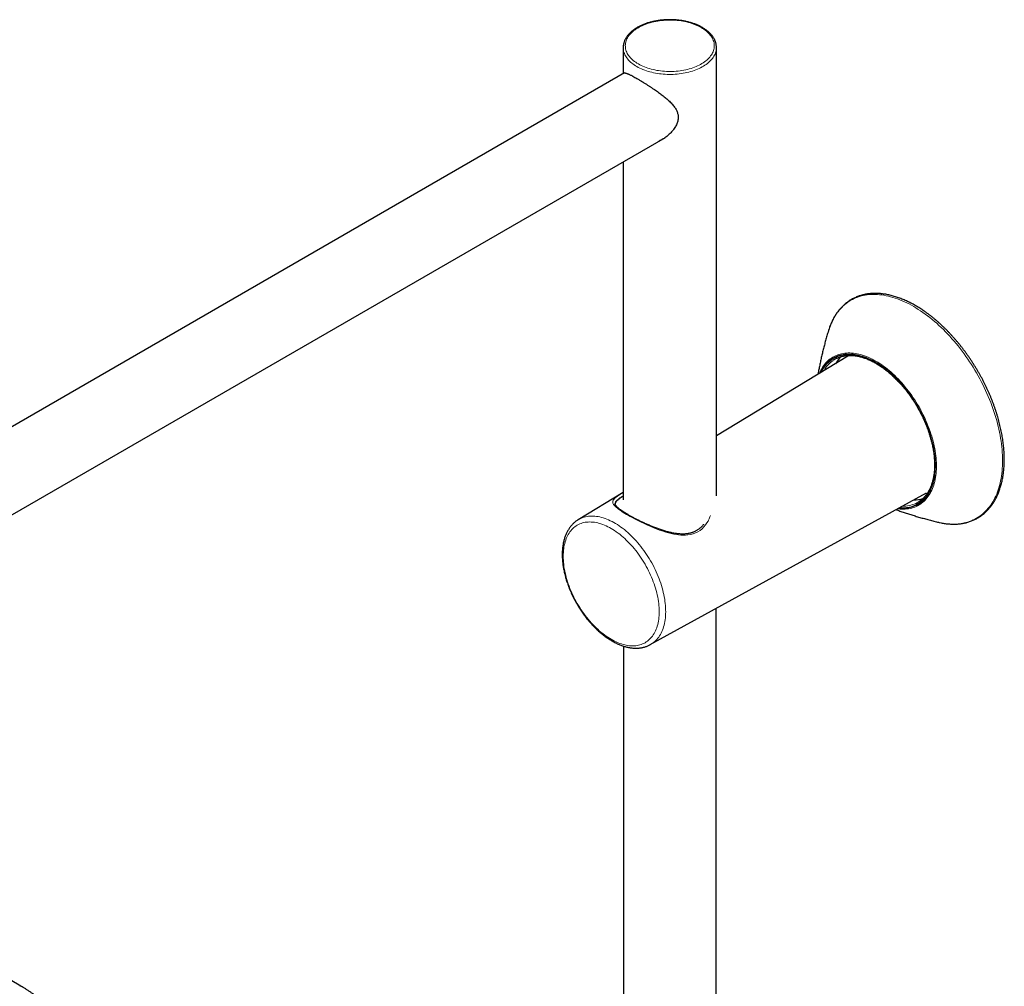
# Model space of a CAD drawing. Header units: millimetres. Extents: x 8 to 2230, y 12 to 2204.
# Tile 148 of 163: x 1959 to 2192, y 898 to 1126. Entities that reach past the tile are written whole.
import ezdxf

# ---------------------------------------------------------------- set-up
doc = ezdxf.new("R2010")
doc.units = ezdxf.units.MM

msp = doc.modelspace()

# ---------------------------------------------------------------- linework, layer by layer
at = {"color": 7, "linetype": 'Continuous', "lineweight": 30}
for p, q in [((2101.72, 1119.47), (2101.72, 1119.49)), ((2101.72, 1119.47), (2101.72, 1113.3)), ((2123.72, 1119.48), (2123.72, 1119.47)), ((2123.72, 1013.7), (2123.72, 1119.47)), ((2102.04, 1113.49), (1838.71, 961.47)), ((1842.38, 942.81), (2111.7, 1098.28)), ((2101.72, 1092.52), (2101.72, 1012.8)), ((2154.69, 1046.63), (2123.72, 1027.86)), ((2101.72, 1014.53), (2091.1, 1008.09)), ((2108.11, 978.62), (2173.29, 1014.41)), ((2123.67, 719.95), (2123.67, 987.16)), ((2101.77, 978.27), (2101.77, 719.95)), ((1959.63, 898.05), (1862.24, 954.27))]:
    msp.add_line(p, q, dxfattribs=at)
at = {"color": 252, "linetype": 'Continuous', "lineweight": 0, "flags": 128}
for points in [[(2120.15, 1124.16), (2119.81, 1124.35), (2119.46, 1124.53), (2119.1, 1124.69), (2118.73, 1124.85), (2118.34, 1125), (2117.94, 1125.14), (2117.53, 1125.27), (2117.11, 1125.38), (2116.69, 1125.49), (2116.25, 1125.59), (2115.81, 1125.67), (2115.37, 1125.74), (2114.91, 1125.81), (2114.46, 1125.86), (2114, 1125.89), (2113.54, 1125.92), (2113.07, 1125.94), (2112.61, 1125.94), (2112.14, 1125.93), (2111.68, 1125.91), (2111.22, 1125.88), (2110.76, 1125.83), (2110.31, 1125.78), (2109.86, 1125.71), (2109.41, 1125.63), (2108.98, 1125.54), (2108.55, 1125.44), (2108.12, 1125.33), (2107.71, 1125.2), (2107.31, 1125.07), (2106.91, 1124.93), (2106.53, 1124.77), (2106.16, 1124.61), (2105.81, 1124.44), (2105.47, 1124.26), (2105.14, 1124.07), (2104.82, 1123.87), (2104.53, 1123.66), (2104.24, 1123.45), (2103.98, 1123.23), (2103.73, 1123), (2103.5, 1122.77), (2103.29, 1122.53), (2103.09, 1122.29), (2102.92, 1122.04), (2102.76, 1121.79), (2102.62, 1121.53), (2102.51, 1121.27), (2102.41, 1121.01), (2102.33, 1120.75), (2102.28, 1120.48), (2102.24, 1120.21), (2102.22, 1119.94), (2102.23, 1119.68), (2102.26, 1119.41), (2102.3, 1119.14), (2102.37, 1118.88), (2102.45, 1118.61), (2102.56, 1118.35), (2102.69, 1118.09), (2102.84, 1117.84), (2103, 1117.59), (2103.19, 1117.34), (2103.39, 1117.1), (2103.61, 1116.87), (2103.85, 1116.64), (2104.11, 1116.41), (2104.38, 1116.2), (2104.67, 1115.99), (2104.98, 1115.79), (2105.3, 1115.59), (2105.63, 1115.41), (2105.98, 1115.23), (2106.35, 1115.06), (2106.72, 1114.9), (2107.11, 1114.76), (2107.51, 1114.62), (2107.92, 1114.49), (2108.33, 1114.37), (2108.76, 1114.27), (2109.19, 1114.17), (2109.63, 1114.08), (2110.08, 1114.01), (2110.53, 1113.95), (2110.99, 1113.9), (2111.45, 1113.86), (2111.91, 1113.83), (2112.38, 1113.82), (2112.84, 1113.82), (2113.3, 1113.83), (2113.77, 1113.85), (2114.23, 1113.88), (2114.69, 1113.92), (2115.14, 1113.98), (2115.59, 1114.05), (2116.03, 1114.13), (2116.47, 1114.22), (2116.9, 1114.32), (2117.32, 1114.43), (2117.74, 1114.55), (2118.14, 1114.69), (2118.53, 1114.83), (2118.91, 1114.98), (2119.28, 1115.14), (2119.64, 1115.32), (2119.98, 1115.5), (2120.31, 1115.69), (2120.62, 1115.89), (2120.92, 1116.09), (2121.2, 1116.3), (2121.47, 1116.52), (2121.72, 1116.75), (2121.95, 1116.98), (2122.16, 1117.22), (2122.36, 1117.47), (2122.53, 1117.71), (2122.69, 1117.97), (2122.82, 1118.22), (2122.94, 1118.48), (2123.04, 1118.74), (2123.12, 1119.01), (2123.17, 1119.28), (2123.21, 1119.54), (2123.22, 1119.81), (2123.22, 1120.08), (2123.19, 1120.35), (2123.15, 1120.61), (2123.08, 1120.88), (2122.99, 1121.14), (2122.89, 1121.4), (2122.76, 1121.66), (2122.61, 1121.92), (2122.45, 1122.17), (2122.26, 1122.41), (2122.06, 1122.65), (2121.84, 1122.89), (2121.6, 1123.12), (2121.34, 1123.34), (2121.07, 1123.56), (2120.78, 1123.77), (2120.47, 1123.97), (2120.15, 1124.16)], [(2123.72, 1119.47), (2123.72, 1119.26), (2123.69, 1118.99), (2123.65, 1118.72), (2123.58, 1118.45), (2123.49, 1118.18), (2123.39, 1117.91), (2123.26, 1117.65), (2123.12, 1117.39), (2122.95, 1117.13), (2122.77, 1116.88), (2122.57, 1116.64), (2122.35, 1116.39), (2122.11, 1116.16), (2121.85, 1115.93), (2121.58, 1115.7), (2121.29, 1115.49), (2120.99, 1115.28), (2120.67, 1115.08), (2120.33, 1114.88), (2119.98, 1114.7), (2119.62, 1114.52), (2119.25, 1114.36), (2118.86, 1114.2), (2118.46, 1114.05), (2118.05, 1113.91), (2117.63, 1113.79), (2117.21, 1113.67), (2116.77, 1113.56), (2116.33, 1113.47), (2115.87, 1113.39), (2115.42, 1113.31), (2114.96, 1113.25), (2114.49, 1113.2), (2114.02, 1113.16), (2113.55, 1113.14), (2113.08, 1113.12), (2112.61, 1113.12), (2112.13, 1113.13), (2111.66, 1113.15), (2111.19, 1113.18), (2110.72, 1113.23), (2110.26, 1113.28), (2109.8, 1113.35), (2109.35, 1113.43), (2108.9, 1113.52), (2108.46, 1113.62), (2108.03, 1113.73), (2107.6, 1113.85), (2107.19, 1113.98), (2106.79, 1114.12), (2106.39, 1114.28), (2106.01, 1114.44), (2105.64, 1114.61), (2105.29, 1114.79), (2104.95, 1114.98), (2104.62, 1115.18), (2104.31, 1115.38), (2104.01, 1115.59), (2103.73, 1115.81), (2103.46, 1116.04), (2103.22, 1116.27), (2102.99, 1116.51), (2102.78, 1116.76), (2102.58, 1117.01), (2102.41, 1117.26), (2102.26, 1117.52), (2102.12, 1117.78), (2102, 1118.05), (2101.91, 1118.31), (2101.83, 1118.58), (2101.78, 1118.86), (2101.74, 1119.13), (2101.72, 1119.4), (2101.72, 1119.47)], [(2170.26, 1058.37), (2169.71, 1058.68), (2169.16, 1058.97), (2168.61, 1059.25), (2168.07, 1059.5), (2167.52, 1059.74), (2166.98, 1059.97), (2166.44, 1060.17), (2165.9, 1060.36), (2165.36, 1060.53), (2164.83, 1060.68), (2164.3, 1060.81), (2163.77, 1060.93), (2163.25, 1061.02), (2162.74, 1061.1), (2162.23, 1061.16), (2161.72, 1061.2), (2161.23, 1061.22), (2160.73, 1061.23), (2160.25, 1061.21), (2159.77, 1061.18), (2159.3, 1061.13), (2158.83, 1061.06), (2158.37, 1060.97), (2157.93, 1060.86), (2157.49, 1060.74), (2157.05, 1060.59), (2156.63, 1060.43), (2156.22, 1060.25), (2155.81, 1060.05), (2155.42, 1059.84), (2155.04, 1059.61), (2154.67, 1059.35), (2154.3, 1059.09), (2153.95, 1058.8), (2153.61, 1058.5), (2153.28, 1058.18), (2152.97, 1057.85), (2152.66, 1057.5), (2152.37, 1057.13), (2152.09, 1056.74), (2151.82, 1056.35), (2151.56, 1055.93), (2151.32, 1055.5), (2151.09, 1055.06), (2150.87, 1054.6), (2150.67, 1054.13), (2150.48, 1053.65), (2150.4, 1053.42)], [(2176.99, 1007.3), (2177.26, 1007.25), (2177.78, 1007.18), (2178.29, 1007.12), (2178.79, 1007.08), (2179.29, 1007.05), (2179.79, 1007.05), (2180.27, 1007.06), (2180.75, 1007.1), (2181.22, 1007.15), (2181.69, 1007.22), (2182.14, 1007.31), (2182.59, 1007.42), (2183.03, 1007.54), (2183.46, 1007.68), (2183.89, 1007.85), (2184.3, 1008.03), (2184.7, 1008.22), (2185.1, 1008.44), (2185.48, 1008.67), (2185.85, 1008.92), (2186.22, 1009.19), (2186.57, 1009.48), (2186.91, 1009.78), (2187.24, 1010.1), (2187.55, 1010.43), (2187.86, 1010.78), (2188.15, 1011.15), (2188.43, 1011.53), (2188.7, 1011.93), (2188.96, 1012.34), (2189.2, 1012.77), (2189.43, 1013.22), (2189.65, 1013.67), (2189.85, 1014.15), (2190.04, 1014.63), (2190.22, 1015.13), (2190.38, 1015.64), (2190.53, 1016.17), (2190.66, 1016.7), (2190.78, 1017.25), (2190.89, 1017.81), (2190.98, 1018.38), (2191.06, 1018.97), (2191.13, 1019.56), (2191.18, 1020.16), (2191.21, 1020.77), (2191.24, 1021.39), (2191.24, 1022.03), (2191.24, 1022.66), (2191.21, 1023.31), (2191.18, 1023.96), (2191.13, 1024.62), (2191.06, 1025.29), (2190.98, 1025.96), (2190.89, 1026.64), (2190.78, 1027.33), (2190.66, 1028.02), (2190.53, 1028.71), (2190.38, 1029.41), (2190.22, 1030.11), (2190.04, 1030.81), (2189.85, 1031.51), (2189.65, 1032.22), (2189.43, 1032.93), (2189.2, 1033.64), (2188.96, 1034.35), (2188.7, 1035.06), (2188.43, 1035.76), (2188.15, 1036.47), (2187.86, 1037.18), (2187.55, 1037.88), (2187.24, 1038.58), (2186.91, 1039.28), (2186.57, 1039.97), (2186.22, 1040.66), (2185.85, 1041.35), (2185.48, 1042.03), (2185.1, 1042.71), (2184.7, 1043.38), (2184.3, 1044.04), (2183.89, 1044.7), (2183.46, 1045.35), (2183.03, 1045.99), (2182.59, 1046.62), (2182.14, 1047.25), (2181.69, 1047.86), (2181.22, 1048.47), (2180.75, 1049.07), (2180.27, 1049.65), (2179.79, 1050.23), (2179.29, 1050.79), (2178.79, 1051.35), (2178.29, 1051.89), (2177.78, 1052.42), (2177.26, 1052.94), (2176.74, 1053.44), (2176.22, 1053.93), (2175.69, 1054.41), (2175.16, 1054.87), (2174.62, 1055.32), (2174.08, 1055.76), (2173.54, 1056.18), (2173, 1056.58), (2172.45, 1056.97), (2171.91, 1057.34), (2171.36, 1057.7), (2170.81, 1058.04), (2170.26, 1058.37)], [(2148.03, 1042.59), (2148.19, 1042.97), (2148.37, 1043.34), (2148.56, 1043.7), (2148.77, 1044.04), (2148.99, 1044.37), (2149.22, 1044.69), (2149.47, 1044.99), (2149.73, 1045.27), (2149.99, 1045.54), (2150.27, 1045.79), (2150.57, 1046.02), (2150.87, 1046.23), (2151.18, 1046.43), (2151.5, 1046.61), (2151.84, 1046.78), (2152.18, 1046.92), (2152.53, 1047.05), (2152.89, 1047.16), (2153.26, 1047.25), (2153.64, 1047.32), (2154.02, 1047.37), (2154.41, 1047.41), (2154.81, 1047.42), (2155.22, 1047.42), (2155.63, 1047.4), (2156.05, 1047.36), (2156.47, 1047.3), (2156.9, 1047.23), (2157.33, 1047.13), (2157.77, 1047.02), (2158.21, 1046.89), (2158.65, 1046.74), (2159.1, 1046.57), (2159.55, 1046.39), (2160, 1046.19), (2160.45, 1045.97), (2160.9, 1045.73), (2161.35, 1045.48)], [(2161.28, 1045.25), (2160.83, 1045.5), (2160.38, 1045.74), (2159.93, 1045.95), (2159.48, 1046.15), (2159.04, 1046.34), (2158.59, 1046.5), (2158.15, 1046.65), (2157.72, 1046.78), (2157.28, 1046.89), (2156.85, 1046.98), (2156.43, 1047.06), (2156.01, 1047.11), (2155.59, 1047.15), (2155.18, 1047.17), (2154.78, 1047.17), (2154.38, 1047.15), (2154, 1047.12), (2153.61, 1047.06), (2153.24, 1046.99), (2152.87, 1046.9), (2152.52, 1046.79), (2152.17, 1046.66), (2151.83, 1046.51), (2151.5, 1046.35), (2151.18, 1046.17), (2150.87, 1045.97), (2150.57, 1045.75), (2150.28, 1045.52), (2150.01, 1045.27), (2149.74, 1045), (2149.49, 1044.72), (2149.25, 1044.42), (2149.02, 1044.1), (2148.8, 1043.77), (2148.6, 1043.43), (2148.41, 1043.07), (2148.24, 1042.73)], [(2148.46, 1042.86), (2148.47, 1042.89), (2148.66, 1043.25), (2148.86, 1043.6), (2149.08, 1043.93), (2149.3, 1044.25), (2149.54, 1044.55), (2149.79, 1044.83), (2150.06, 1045.1), (2150.33, 1045.35), (2150.62, 1045.59), (2150.91, 1045.81), (2151.22, 1046.01), (2151.54, 1046.19), (2151.86, 1046.36), (2152.2, 1046.5), (2152.55, 1046.63), (2152.9, 1046.74), (2153.27, 1046.84), (2153.64, 1046.91), (2154.02, 1046.97), (2154.41, 1047.01), (2154.8, 1047.03), (2155.2, 1047.03), (2155.61, 1047.01), (2156.02, 1046.97), (2156.44, 1046.92), (2156.87, 1046.84), (2157.29, 1046.75), (2157.73, 1046.64), (2158.16, 1046.51), (2158.6, 1046.37), (2159.04, 1046.2), (2159.49, 1046.02), (2159.93, 1045.82), (2160.38, 1045.61), (2160.83, 1045.37), (2161.28, 1045.12)], [(2161.35, 1045.48), (2161.81, 1045.21), (2162.26, 1044.92), (2162.71, 1044.62), (2163.16, 1044.3), (2163.61, 1043.97), (2164.05, 1043.62), (2164.5, 1043.26), (2164.94, 1042.88), (2165.37, 1042.49), (2165.81, 1042.09), (2166.23, 1041.67), (2166.66, 1041.24), (2167.08, 1040.79), (2167.49, 1040.34), (2167.89, 1039.87), (2168.29, 1039.39), (2168.68, 1038.91), (2169.07, 1038.41), (2169.45, 1037.9), (2169.82, 1037.38), (2170.18, 1036.86), (2170.53, 1036.33), (2170.87, 1035.79), (2171.2, 1035.24), (2171.53, 1034.69), (2171.84, 1034.13), (2172.14, 1033.56), (2172.43, 1032.99), (2172.71, 1032.42), (2172.98, 1031.85), (2173.24, 1031.27), (2173.48, 1030.69), (2173.71, 1030.1), (2173.93, 1029.52), (2174.14, 1028.93), (2174.34, 1028.35), (2174.52, 1027.76), (2174.69, 1027.18), (2174.84, 1026.6), (2174.98, 1026.02), (2175.11, 1025.45), (2175.22, 1024.88), (2175.32, 1024.31), (2175.41, 1023.74), (2175.48, 1023.19), (2175.54, 1022.63), (2175.58, 1022.09), (2175.61, 1021.55), (2175.62, 1021.02), (2175.62, 1020.5), (2175.61, 1019.98), (2175.58, 1019.48), (2175.54, 1018.98), (2175.48, 1018.49), (2175.41, 1018.02), (2175.32, 1017.56), (2175.22, 1017.1), (2175.11, 1016.66), (2174.98, 1016.23), (2174.84, 1015.82), (2174.69, 1015.42), (2174.52, 1015.03), (2174.34, 1014.65), (2174.14, 1014.29), (2173.93, 1013.95), (2173.71, 1013.62), (2173.48, 1013.3), (2173.24, 1013.01), (2172.98, 1012.72), (2172.71, 1012.46), (2172.43, 1012.21), (2172.14, 1011.98), (2171.84, 1011.76), (2171.53, 1011.56), (2171.2, 1011.38), (2170.87, 1011.22), (2170.53, 1011.07), (2170.18, 1010.95), (2169.82, 1010.84), (2169.45, 1010.75), (2169.07, 1010.68), (2168.68, 1010.62), (2168.29, 1010.59), (2167.89, 1010.57), (2167.49, 1010.57), (2167.08, 1010.59), (2166.66, 1010.63), (2166.46, 1010.66)], [(2166.69, 1010.78), (2166.76, 1010.77), (2167.17, 1010.74), (2167.57, 1010.73), (2167.97, 1010.74), (2168.37, 1010.77), (2168.75, 1010.82), (2169.13, 1010.88), (2169.5, 1010.96), (2169.86, 1011.06), (2170.21, 1011.18), (2170.56, 1011.32), (2170.89, 1011.47), (2171.22, 1011.65), (2171.53, 1011.84), (2171.83, 1012.05), (2172.13, 1012.27), (2172.41, 1012.51), (2172.68, 1012.77), (2172.94, 1013.05), (2173.19, 1013.34), (2173.42, 1013.64), (2173.65, 1013.97), (2173.86, 1014.31), (2174.05, 1014.66), (2174.24, 1015.03), (2174.41, 1015.41), (2174.57, 1015.8), (2174.71, 1016.21), (2174.84, 1016.63), (2174.96, 1017.07), (2175.06, 1017.51), (2175.15, 1017.97), (2175.23, 1018.44), (2175.29, 1018.92), (2175.33, 1019.41), (2175.37, 1019.91), (2175.38, 1020.42), (2175.39, 1020.94), (2175.38, 1021.46), (2175.35, 1022), (2175.31, 1022.54), (2175.26, 1023.08), (2175.19, 1023.64), (2175.11, 1024.2), (2175.01, 1024.76), (2174.9, 1025.33), (2174.78, 1025.9), (2174.64, 1026.47), (2174.49, 1027.05), (2174.33, 1027.63), (2174.15, 1028.21), (2173.96, 1028.79), (2173.75, 1029.37), (2173.54, 1029.95), (2173.31, 1030.53), (2173.06, 1031.11), (2172.81, 1031.68), (2172.55, 1032.26), (2172.27, 1032.83), (2171.98, 1033.39), (2171.68, 1033.95), (2171.37, 1034.51), (2171.05, 1035.06), (2170.73, 1035.6), (2170.39, 1036.14), (2170.04, 1036.67), (2169.68, 1037.19), (2169.31, 1037.71), (2168.94, 1038.21), (2168.56, 1038.71), (2168.17, 1039.19), (2167.77, 1039.67), (2167.37, 1040.13), (2166.96, 1040.59), (2166.55, 1041.03), (2166.13, 1041.46), (2165.7, 1041.87), (2165.27, 1042.28), (2164.84, 1042.67), (2164.4, 1043.04), (2163.96, 1043.4), (2163.52, 1043.75), (2163.07, 1044.08), (2162.63, 1044.4), (2162.18, 1044.7), (2161.73, 1044.98), (2161.28, 1045.25)], [(2161.28, 1045.12), (2161.73, 1044.85), (2162.17, 1044.57), (2162.62, 1044.27), (2163.07, 1043.95), (2163.51, 1043.62), (2163.95, 1043.28), (2164.39, 1042.92), (2164.83, 1042.54), (2165.26, 1042.15), (2165.69, 1041.75), (2166.11, 1041.33), (2166.53, 1040.91), (2166.94, 1040.47), (2167.35, 1040.01), (2167.75, 1039.55), (2168.15, 1039.07), (2168.53, 1038.59), (2168.91, 1038.09), (2169.29, 1037.59), (2169.65, 1037.08), (2170.01, 1036.55), (2170.35, 1036.02), (2170.69, 1035.49), (2171.02, 1034.94), (2171.33, 1034.39), (2171.64, 1033.84), (2171.94, 1033.28), (2172.22, 1032.71), (2172.5, 1032.15), (2172.76, 1031.57), (2173.01, 1031), (2173.25, 1030.42), (2173.48, 1029.84), (2173.69, 1029.27), (2173.89, 1028.69), (2174.08, 1028.11), (2174.25, 1027.53), (2174.42, 1026.95), (2174.56, 1026.38), (2174.7, 1025.81), (2174.82, 1025.24), (2174.93, 1024.67), (2175.02, 1024.11), (2175.1, 1023.55), (2175.16, 1023), (2175.21, 1022.46), (2175.25, 1021.92), (2175.27, 1021.39), (2175.28, 1020.87), (2175.27, 1020.36), (2175.25, 1019.85), (2175.21, 1019.36), (2175.16, 1018.87), (2175.1, 1018.39), (2175.02, 1017.93), (2174.93, 1017.48), (2174.82, 1017.03), (2174.7, 1016.6), (2174.56, 1016.19), (2174.42, 1015.78), (2174.25, 1015.39), (2174.08, 1015.02), (2173.89, 1014.66), (2173.69, 1014.31), (2173.48, 1013.98), (2173.25, 1013.66), (2173.01, 1013.36), (2172.76, 1013.07), (2172.5, 1012.81), (2172.22, 1012.55), (2171.94, 1012.32), (2171.64, 1012.1), (2171.33, 1011.9), (2171.02, 1011.72), (2170.69, 1011.55), (2170.35, 1011.4), (2170.01, 1011.27), (2169.65, 1011.16), (2169.29, 1011.07), (2168.91, 1010.99), (2168.53, 1010.94), (2168.15, 1010.9), (2167.75, 1010.88), (2167.35, 1010.88), (2166.94, 1010.9), (2166.91, 1010.9)], [(2101.37, 1014.29), (2101.05, 1014.09), (2100.69, 1013.85), (2100.37, 1013.63), (2100.09, 1013.43), (2099.86, 1013.24), (2099.67, 1013.06), (2099.51, 1012.89), (2099.39, 1012.72), (2099.31, 1012.55), (2099.27, 1012.38), (2099.26, 1012.25), (2099.28, 1012.12), (2099.31, 1011.99), (2099.37, 1011.85), (2099.45, 1011.71), (2099.55, 1011.56), (2099.68, 1011.41), (2099.83, 1011.25), (2100.06, 1011.02), (2100.34, 1010.79), (2100.65, 1010.55), (2100.99, 1010.3), (2101.38, 1010.05), (2101.73, 1009.82), (2102.12, 1009.58), (2102.52, 1009.34), (2102.95, 1009.09), (2103.39, 1008.84), (2103.85, 1008.59), (2104.51, 1008.24), (2105.2, 1007.88), (2105.93, 1007.52), (2106.67, 1007.17), (2107.46, 1006.81), (2108.26, 1006.46), (2109.07, 1006.13), (2109.89, 1005.81), (2110.53, 1005.58), (2111.16, 1005.36), (2111.79, 1005.16), (2112.42, 1004.99), (2113.03, 1004.83), (2113.64, 1004.7), (2114.22, 1004.59), (2114.8, 1004.52), (2115.36, 1004.46), (2115.91, 1004.44), (2116.45, 1004.45), (2116.98, 1004.49), (2117.6, 1004.59), (2118.2, 1004.75), (2118.78, 1004.96), (2119.34, 1005.24), (2119.85, 1005.56), (2120.33, 1005.95), (2120.77, 1006.38), (2121.17, 1006.86), (2121.48, 1007.31), (2121.76, 1007.78), (2121.76, 1007.78)], [(2091.1, 1008.09), (2091.24, 1008.17), (2091.54, 1008.33), (2091.85, 1008.47), (2092.18, 1008.6), (2092.51, 1008.7), (2092.84, 1008.79), (2093.19, 1008.86), (2093.55, 1008.9), (2093.91, 1008.94), (2094.28, 1008.95), (2094.65, 1008.94), (2095.04, 1008.92), (2095.42, 1008.87), (2095.82, 1008.81), (2096.21, 1008.73), (2096.61, 1008.63), (2097.02, 1008.51), (2097.43, 1008.37), (2097.84, 1008.22), (2098.25, 1008.05), (2098.67, 1007.86), (2099.09, 1007.65), (2099.5, 1007.43), (2099.92, 1007.19), (2100.34, 1006.93), (2100.76, 1006.65), (2101.17, 1006.36), (2101.58, 1006.06), (2102, 1005.74), (2102.4, 1005.4), (2102.81, 1005.05), (2103.21, 1004.69), (2103.61, 1004.31), (2104, 1003.92), (2104.39, 1003.52), (2104.77, 1003.1), (2105.15, 1002.67), (2105.52, 1002.23), (2105.88, 1001.79), (2106.23, 1001.33), (2106.58, 1000.86), (2106.92, 1000.38), (2107.25, 999.89), (2107.57, 999.4), (2107.88, 998.9), (2108.18, 998.39), (2108.48, 997.88), (2108.76, 997.36), (2109.03, 996.83), (2109.29, 996.31), (2109.53, 995.77), (2109.77, 995.24), (2109.99, 994.7), (2110.2, 994.17), (2110.4, 993.63), (2110.59, 993.09), (2110.76, 992.55), (2110.92, 992.01), (2111.06, 991.47), (2111.19, 990.94), (2111.31, 990.41), (2111.42, 989.88), (2111.51, 989.36), (2111.58, 988.84), (2111.64, 988.33), (2111.69, 987.82), (2111.72, 987.32), (2111.74, 986.83), (2111.75, 986.35), (2111.73, 985.87), (2111.71, 985.4), (2111.67, 984.95), (2111.61, 984.5), (2111.55, 984.06), (2111.46, 983.64), (2111.37, 983.22), (2111.26, 982.82), (2111.13, 982.44), (2110.99, 982.06), (2110.84, 981.7), (2110.67, 981.35), (2110.5, 981.02), (2110.3, 980.7), (2110.1, 980.4), (2109.88, 980.11), (2109.65, 979.84), (2109.41, 979.59), (2109.16, 979.35), (2108.89, 979.13), (2108.62, 978.93), (2108.33, 978.74), (2108.11, 978.62)], [(2098.89, 1006.01), (2098.49, 1006.24), (2098.08, 1006.44), (2097.68, 1006.63), (2097.28, 1006.81), (2096.88, 1006.96), (2096.48, 1007.1), (2096.09, 1007.22), (2095.7, 1007.32), (2095.31, 1007.41), (2094.93, 1007.47), (2094.56, 1007.52), (2094.19, 1007.54), (2093.82, 1007.55), (2093.46, 1007.54), (2093.11, 1007.52), (2092.77, 1007.47), (2092.43, 1007.4), (2092.11, 1007.32), (2091.79, 1007.22), (2091.48, 1007.1), (2091.18, 1006.96), (2090.88, 1006.8), (2090.6, 1006.63), (2090.33, 1006.44), (2090.08, 1006.23), (2089.83, 1006), (2089.59, 1005.76), (2089.37, 1005.5), (2089.15, 1005.23), (2088.95, 1004.94), (2088.77, 1004.63), (2088.59, 1004.31), (2088.43, 1003.98), (2088.28, 1003.63), (2088.15, 1003.27), (2088.03, 1002.89), (2087.92, 1002.5), (2087.83, 1002.1), (2087.75, 1001.69), (2087.68, 1001.27), (2087.63, 1000.83), (2087.6, 1000.39), (2087.58, 999.94), (2087.57, 999.47), (2087.58, 999), (2087.6, 998.52), (2087.63, 998.04), (2087.68, 997.55), (2087.75, 997.05), (2087.83, 996.55), (2087.92, 996.04), (2088.03, 995.53), (2088.15, 995.01), (2088.28, 994.49), (2088.43, 993.97), (2088.59, 993.45), (2088.77, 992.93), (2088.95, 992.41), (2089.15, 991.89), (2089.37, 991.37), (2089.59, 990.85), (2089.83, 990.34), (2090.08, 989.82), (2090.33, 989.32), (2090.6, 988.81), (2090.88, 988.32), (2091.18, 987.82), (2091.48, 987.34), (2091.79, 986.86), (2092.11, 986.39), (2092.43, 985.93), (2092.77, 985.47), (2093.11, 985.03), (2093.46, 984.6), (2093.82, 984.17), (2094.19, 983.76), (2094.56, 983.36), (2094.93, 982.97), (2095.31, 982.6), (2095.7, 982.24), (2096.09, 981.89), (2096.48, 981.55), (2096.88, 981.23), (2097.28, 980.93), (2097.68, 980.64), (2098.08, 980.36), (2098.49, 980.11), (2098.89, 979.87), (2099.29, 979.64), (2099.7, 979.43), (2100.1, 979.24), (2100.5, 979.07), (2100.9, 978.91), (2101.3, 978.77), (2101.69, 978.66), (2102.08, 978.55), (2102.46, 978.47), (2102.85, 978.41), (2103.22, 978.36), (2103.59, 978.33), (2103.96, 978.32), (2104.32, 978.33), (2104.67, 978.36), (2105.01, 978.41), (2105.35, 978.47), (2105.67, 978.56), (2105.99, 978.66), (2106.3, 978.78), (2106.6, 978.92), (2106.89, 979.07), (2107.18, 979.25), (2107.45, 979.44), (2107.7, 979.65), (2107.95, 979.87), (2108.19, 980.11), (2108.41, 980.37), (2108.63, 980.65), (2108.83, 980.94), (2109.01, 981.24), (2109.19, 981.56), (2109.35, 981.9), (2109.5, 982.25), (2109.63, 982.61), (2109.75, 982.98), (2109.86, 983.37), (2109.95, 983.77), (2110.03, 984.19), (2110.1, 984.61), (2110.15, 985.04), (2110.18, 985.49), (2110.2, 985.94), (2110.21, 986.4), (2110.2, 986.87), (2110.18, 987.35), (2110.15, 987.84), (2110.1, 988.33), (2110.03, 988.83), (2109.95, 989.33), (2109.86, 989.84), (2109.75, 990.35), (2109.63, 990.87), (2109.5, 991.38), (2109.35, 991.9), (2109.19, 992.42), (2109.01, 992.95), (2108.83, 993.47), (2108.63, 993.99), (2108.41, 994.51), (2108.19, 995.03), (2107.95, 995.54), (2107.7, 996.05), (2107.45, 996.56), (2107.18, 997.06), (2106.89, 997.56), (2106.6, 998.05), (2106.3, 998.54), (2105.99, 999.02), (2105.67, 999.49), (2105.35, 999.95), (2105.01, 1000.4), (2104.67, 1000.85), (2104.32, 1001.28), (2103.96, 1001.7), (2103.59, 1002.11), (2103.22, 1002.51), (2102.85, 1002.9), (2102.46, 1003.28), (2102.08, 1003.64), (2101.69, 1003.99), (2101.3, 1004.32), (2100.9, 1004.64), (2100.5, 1004.95), (2100.1, 1005.24), (2099.7, 1005.51), (2099.29, 1005.77), (2098.89, 1006.01)]]:
    msp.add_lwpolyline(points, dxfattribs=at)
at = {"color": 7, "linetype": 'Continuous', "lineweight": 30, "flags": 128}
for points in [[(2150.4, 1053.42), (2150.3, 1053.15), (2150.16, 1052.69)], [(2176.27, 1007.45), (2176.74, 1007.35), (2176.99, 1007.3)]]:
    msp.add_lwpolyline(points, dxfattribs=at)
at = {"color": 252, "linetype": 'Continuous', "lineweight": 0}
for centre, radius, start, end in [((2155.48, 1039.75), 7.26, 125.2402, 151.0799), ((2167.73, 1018.51), 7.24, 268.8791, 294.8563), ((1959.5, 897.78), 0.302, 65.7225, 125.615)]:
    msp.add_arc(centre, radius, start, end, dxfattribs=at)
at = {"color": 7, "linetype": 'Continuous', "lineweight": 30}
for centre, radius, start, end in [((2154.99, 1040.33), 6.51, 115.7612, 124.6941), ((2158.34, 1041.09), 7.55, 133.4533, 149.8002), ((2170.32, 1020.29), 7.51, 270.1433, 286.5), ((2167.98, 1017.83), 6.51, 295.3714, 304.29)]:
    msp.add_arc(centre, radius, start, end, dxfattribs=at)
for points, knots in [([(2120.4, 1124.19), (2120.34, 1124.22), (2120.17, 1124.32), (2119.89, 1124.47), (2119.54, 1124.64), (2119.18, 1124.8), (2118.81, 1124.95), (2118.43, 1125.09), (2118.04, 1125.23), (2117.64, 1125.35), (2117.24, 1125.46), (2116.82, 1125.57), (2116.4, 1125.66), (2115.98, 1125.74), (2115.55, 1125.82), (2115.11, 1125.88), (2114.67, 1125.93), (2114.23, 1125.97), (2113.78, 1126), (2113.33, 1126.02), (2112.89, 1126.03), (2112.44, 1126.03), (2111.99, 1126.02), (2111.54, 1126), (2111.1, 1125.96), (2110.66, 1125.92), (2110.22, 1125.86), (2109.78, 1125.8), (2109.35, 1125.72), (2108.93, 1125.63), (2108.51, 1125.54), (2108.1, 1125.43), (2107.69, 1125.32), (2107.3, 1125.19), (2106.91, 1125.05), (2106.53, 1124.91), (2106.17, 1124.75), (2105.81, 1124.59), (2105.46, 1124.42), (2105.13, 1124.24), (2104.81, 1124.05), (2104.5, 1123.85), (2104.21, 1123.65), (2103.93, 1123.43), (2103.66, 1123.21), (2103.41, 1122.99), (2103.18, 1122.75), (2102.96, 1122.51), (2102.76, 1122.27), (2102.57, 1122.02), (2102.4, 1121.77), (2102.25, 1121.51), (2102.12, 1121.25), (2102.01, 1120.98), (2101.92, 1120.72), (2101.84, 1120.45), (2101.78, 1120.18), (2101.75, 1119.91), (2101.73, 1119.68), (2101.73, 1119.54), (2101.73, 1119.49)], [0, 0, 0, 0, 0.009334, 0.026979, 0.044618, 0.062252, 0.079879, 0.097498, 0.11511, 0.132713, 0.150309, 0.167897, 0.185479, 0.203054, 0.220623, 0.238188, 0.255748, 0.273304, 0.290858, 0.30841, 0.32596, 0.34351, 0.361061, 0.378612, 0.396165, 0.413721, 0.43128, 0.448843, 0.466411, 0.483985, 0.501565, 0.519153, 0.536748, 0.554352, 0.571965, 0.589587, 0.607218, 0.624859, 0.642509, 0.660167, 0.677832, 0.695502, 0.713174, 0.730843, 0.748505, 0.766153, 0.783781, 0.801379, 0.818938, 0.836449, 0.853902, 0.871287, 0.888598, 0.905829, 0.922979, 0.94005, 0.95705, 0.973988, 0.990879, 1, 1, 1, 1]), ([(2123.72, 1119.48), (2123.72, 1119.55), (2123.72, 1119.7), (2123.7, 1119.95), (2123.66, 1120.22), (2123.6, 1120.48), (2123.52, 1120.75), (2123.42, 1121.01), (2123.31, 1121.28), (2123.18, 1121.53), (2123.03, 1121.79), (2122.86, 1122.04), (2122.68, 1122.29), (2122.48, 1122.53), (2122.26, 1122.77), (2122.03, 1123), (2121.78, 1123.22), (2121.51, 1123.44), (2121.23, 1123.65), (2120.94, 1123.86), (2120.66, 1124.04), (2120.48, 1124.14), (2120.4, 1124.19)], [0, 0, 0, 0, 0.035665, 0.085867, 0.136096, 0.186405, 0.236847, 0.287461, 0.338279, 0.389322, 0.440595, 0.492096, 0.543811, 0.595722, 0.647802, 0.700025, 0.752363, 0.80479, 0.857282, 0.909818, 0.96238, 1, 1, 1, 1]), ([(2101.77, 1113.33), (2101.78, 1113.34), (2101.79, 1113.39), (2101.84, 1113.43), (2101.91, 1113.47), (2101.99, 1113.49), (2102.09, 1113.49), (2102.22, 1113.47), (2102.37, 1113.44), (2102.55, 1113.38), (2102.75, 1113.3), (2102.97, 1113.21), (2103.2, 1113.1), (2103.45, 1112.98), (2103.73, 1112.84), (2104.06, 1112.66), (2104.46, 1112.44), (2104.78, 1112.25), (2104.95, 1112.16)], [0, 0, 0, 0, 0.021631, 0.094271, 0.152466, 0.210781, 0.274855, 0.339113, 0.405071, 0.471267, 0.536451, 0.59716, 0.657271, 0.717637, 0.776901, 0.836443, 0.917973, 1, 1, 1, 1]), ([(2104.95, 1112.16), (2105.05, 1112.1), (2105.25, 1111.98), (2105.57, 1111.8), (2105.9, 1111.6), (2106.24, 1111.39), (2106.59, 1111.18), (2107, 1110.92), (2107.47, 1110.62), (2108.01, 1110.27), (2108.54, 1109.92), (2109.06, 1109.57), (2109.56, 1109.22), (2110.03, 1108.89), (2110.49, 1108.55), (2110.95, 1108.21), (2111.39, 1107.86), (2111.82, 1107.51), (2112.24, 1107.15), (2112.63, 1106.78), (2113.01, 1106.41), (2113.36, 1106.03), (2113.69, 1105.63), (2113.97, 1105.25), (2114.2, 1104.87), (2114.38, 1104.51), (2114.52, 1104.14), (2114.63, 1103.75), (2114.69, 1103.36), (2114.71, 1102.95), (2114.68, 1102.54), (2114.6, 1102.11), (2114.46, 1101.67), (2114.28, 1101.23), (2114.05, 1100.8), (2113.78, 1100.37), (2113.48, 1099.96), (2113.15, 1099.57), (2112.79, 1099.19), (2112.41, 1098.84), (2112.01, 1098.5), (2111.58, 1098.19), (2111.14, 1097.9), (2110.68, 1097.63), (2110.34, 1097.46), (2110.14, 1097.38), (2110.11, 1097.36)], [0, 0, 0, 0, 0.017898, 0.03588, 0.05393, 0.072079, 0.090293, 0.108584, 0.13531, 0.16221, 0.189285, 0.21654, 0.240856, 0.265258, 0.28977, 0.314357, 0.339041, 0.363793, 0.388552, 0.413377, 0.4383, 0.463299, 0.488414, 0.513636, 0.534231, 0.554919, 0.575723, 0.596672, 0.617357, 0.638229, 0.659297, 0.680563, 0.70362, 0.726871, 0.750279, 0.773815, 0.797897, 0.822068, 0.846343, 0.870685, 0.895118, 0.919613, 0.944704, 0.969866, 0.995144, 1, 1, 1, 1]), ([(2177, 1007.3), (2177.07, 1007.29), (2177.31, 1007.24), (2177.72, 1007.18), (2178.21, 1007.12), (2178.7, 1007.08), (2179.18, 1007.05), (2179.66, 1007.04), (2180.14, 1007.05), (2180.6, 1007.07), (2181.06, 1007.11), (2181.52, 1007.17), (2181.97, 1007.24), (2182.4, 1007.33), (2182.84, 1007.44), (2183.26, 1007.57), (2183.68, 1007.71), (2184.09, 1007.86), (2184.49, 1008.04), (2184.88, 1008.23), (2185.26, 1008.43), (2185.63, 1008.65), (2185.99, 1008.89), (2186.35, 1009.14), (2186.69, 1009.41), (2187.02, 1009.69), (2187.35, 1009.99), (2187.66, 1010.3), (2187.96, 1010.63), (2188.26, 1010.98), (2188.54, 1011.33), (2188.81, 1011.7), (2189.07, 1012.09), (2189.31, 1012.49), (2189.55, 1012.9), (2189.77, 1013.33), (2189.98, 1013.77), (2190.18, 1014.22), (2190.37, 1014.68), (2190.54, 1015.16), (2190.71, 1015.65), (2190.86, 1016.15), (2190.99, 1016.66), (2191.12, 1017.18), (2191.23, 1017.71), (2191.33, 1018.26), (2191.41, 1018.81), (2191.48, 1019.37), (2191.54, 1019.94), (2191.59, 1020.52), (2191.62, 1021.11), (2191.64, 1021.7), (2191.65, 1022.31), (2191.64, 1022.92), (2191.62, 1023.54), (2191.59, 1024.16), (2191.54, 1024.79), (2191.48, 1025.43), (2191.41, 1026.07), (2191.33, 1026.72), (2191.23, 1027.37), (2191.12, 1028.02), (2191, 1028.68), (2190.86, 1029.34), (2190.71, 1030.01), (2190.55, 1030.68), (2190.38, 1031.35), (2190.19, 1032.02), (2190, 1032.69), (2189.79, 1033.36), (2189.57, 1034.04), (2189.33, 1034.71), (2189.09, 1035.39), (2188.83, 1036.06), (2188.57, 1036.73), (2188.29, 1037.4), (2188, 1038.07), (2187.7, 1038.74), (2187.39, 1039.4), (2187.07, 1040.06), (2186.74, 1040.72), (2186.4, 1041.37), (2186.04, 1042.02), (2185.68, 1042.67), (2185.32, 1043.3), (2184.94, 1043.94), (2184.55, 1044.57), (2184.15, 1045.19), (2183.75, 1045.8), (2183.34, 1046.41), (2182.92, 1047.01), (2182.49, 1047.6), (2182.05, 1048.18), (2181.61, 1048.76), (2181.16, 1049.33), (2180.7, 1049.88), (2180.24, 1050.43), (2179.77, 1050.97), (2179.3, 1051.5), (2178.82, 1052.01), (2178.34, 1052.52), (2177.85, 1053.01), (2177.35, 1053.5), (2176.85, 1053.97), (2176.35, 1054.43), (2175.85, 1054.88), (2175.34, 1055.31), (2174.82, 1055.73), (2174.31, 1056.14), (2173.79, 1056.54), (2173.27, 1056.92), (2172.75, 1057.29), (2172.23, 1057.64), (2171.7, 1057.98), (2171.18, 1058.3), (2170.65, 1058.61), (2170.12, 1058.91), (2169.6, 1059.19), (2169.07, 1059.45), (2168.55, 1059.7), (2168.02, 1059.93), (2167.5, 1060.15), (2166.98, 1060.35), (2166.46, 1060.53), (2165.94, 1060.7), (2165.43, 1060.85), (2164.92, 1060.99), (2164.41, 1061.11), (2163.91, 1061.21), (2163.41, 1061.29), (2162.91, 1061.36), (2162.42, 1061.41), (2161.93, 1061.45), (2161.45, 1061.46), (2160.97, 1061.46), (2160.51, 1061.45), (2160.04, 1061.41), (2159.58, 1061.36), (2159.13, 1061.3), (2158.69, 1061.21), (2158.26, 1061.11), (2157.83, 1060.99), (2157.41, 1060.86), (2157, 1060.71), (2156.59, 1060.54), (2156.2, 1060.36), (2155.81, 1060.16), (2155.44, 1059.95), (2155.07, 1059.72), (2154.71, 1059.47), (2154.37, 1059.21), (2154.03, 1058.93), (2153.7, 1058.64), (2153.38, 1058.33), (2153.07, 1058.01), (2152.78, 1057.68), (2152.49, 1057.32), (2152.22, 1056.96), (2151.95, 1056.58), (2151.7, 1056.19), (2151.46, 1055.78), (2151.23, 1055.36), (2151.02, 1054.92), (2150.81, 1054.48), (2150.62, 1054.02), (2150.48, 1053.67), (2150.41, 1053.47), (2150.4, 1053.43)], [0, 0, 0, 0, 0.002679, 0.008808, 0.014934, 0.021055, 0.027171, 0.033281, 0.039385, 0.045483, 0.051575, 0.057659, 0.063736, 0.069806, 0.07587, 0.081927, 0.087978, 0.094024, 0.100066, 0.106104, 0.112139, 0.118174, 0.124208, 0.130242, 0.136279, 0.142318, 0.148361, 0.154408, 0.160461, 0.16652, 0.172586, 0.178658, 0.184737, 0.190823, 0.196916, 0.203015, 0.20912, 0.215231, 0.221347, 0.227468, 0.233593, 0.239722, 0.245854, 0.251989, 0.258127, 0.264266, 0.270407, 0.276549, 0.282692, 0.288836, 0.29498, 0.301125, 0.307269, 0.313413, 0.319557, 0.325701, 0.331844, 0.337986, 0.344128, 0.350269, 0.35641, 0.36255, 0.36869, 0.374828, 0.380966, 0.387104, 0.393241, 0.399377, 0.405513, 0.411648, 0.417782, 0.423916, 0.43005, 0.436183, 0.442316, 0.448449, 0.454581, 0.460713, 0.466845, 0.472976, 0.479107, 0.485239, 0.49137, 0.497501, 0.503632, 0.509763, 0.515894, 0.522025, 0.528156, 0.534288, 0.540419, 0.546551, 0.552683, 0.558816, 0.564948, 0.571081, 0.577215, 0.583349, 0.589483, 0.595618, 0.601754, 0.60789, 0.614026, 0.620164, 0.626301, 0.63244, 0.638579, 0.644719, 0.65086, 0.657002, 0.663144, 0.669287, 0.67543, 0.681574, 0.687719, 0.693865, 0.70001, 0.706156, 0.712303, 0.718449, 0.724595, 0.730741, 0.736887, 0.743031, 0.749174, 0.755316, 0.761455, 0.767593, 0.773727, 0.779858, 0.785986, 0.792109, 0.798227, 0.804339, 0.810446, 0.816547, 0.822641, 0.828728, 0.834809, 0.840882, 0.846948, 0.853008, 0.859061, 0.86511, 0.871153, 0.877192, 0.883229, 0.889263, 0.895298, 0.901332, 0.907367, 0.913405, 0.919446, 0.925492, 0.931542, 0.937599, 0.943662, 0.949731, 0.955807, 0.96189, 0.96798, 0.974076, 0.980179, 0.986288, 0.992402, 0.99852, 1, 1, 1, 1]), ([(2150.16, 1052.69), (2150.09, 1052.47), (2149.91, 1051.88), (2149.64, 1050.93), (2149.33, 1049.84), (2149.05, 1048.75), (2148.78, 1047.68), (2148.53, 1046.61), (2148.3, 1045.56), (2148.08, 1044.52), (2147.88, 1043.5), (2147.75, 1042.79), (2147.68, 1042.42), (2147.68, 1042.38)], [0, 0, 0, 0, 0.062749, 0.169121, 0.274723, 0.379525, 0.483496, 0.586606, 0.688824, 0.790118, 0.890456, 0.989806, 1, 1, 1, 1]), ([(2152.15, 1046.18), (2152.17, 1046.19), (2152.29, 1046.25), (2152.53, 1046.35), (2152.85, 1046.47), (2153.17, 1046.57), (2153.51, 1046.66), (2153.86, 1046.73), (2154.21, 1046.79), (2154.56, 1046.83), (2154.93, 1046.85), (2155.3, 1046.85), (2155.68, 1046.84), (2156.06, 1046.81), (2156.44, 1046.77), (2156.83, 1046.71), (2157.23, 1046.63), (2157.63, 1046.54), (2158.03, 1046.43), (2158.44, 1046.3), (2158.85, 1046.16), (2159.26, 1046), (2159.68, 1045.83), (2160.09, 1045.64), (2160.51, 1045.44), (2160.93, 1045.22), (2161.2, 1045.06), (2161.34, 1044.98)], [0, 0, 0, 0, 0.008342, 0.050158, 0.091951, 0.133709, 0.175423, 0.217085, 0.25869, 0.300235, 0.341722, 0.383152, 0.424527, 0.465854, 0.507136, 0.54838, 0.589589, 0.630771, 0.671929, 0.713068, 0.754193, 0.795306, 0.836411, 0.877511, 0.918608, 0.959703, 1, 1, 1, 1]), ([(2161.34, 1044.98), (2161.41, 1044.94), (2161.63, 1044.82), (2161.98, 1044.6), (2162.4, 1044.33), (2162.82, 1044.04), (2163.23, 1043.74), (2163.65, 1043.43), (2164.06, 1043.1), (2164.48, 1042.76), (2164.88, 1042.41), (2165.29, 1042.04), (2165.69, 1041.66), (2166.09, 1041.27), (2166.48, 1040.87), (2166.87, 1040.46), (2167.26, 1040.03), (2167.64, 1039.6), (2168.01, 1039.15), (2168.38, 1038.7), (2168.74, 1038.24), (2169.09, 1037.77), (2169.44, 1037.29), (2169.77, 1036.8), (2170.11, 1036.31), (2170.43, 1035.81), (2170.74, 1035.3), (2171.05, 1034.79), (2171.35, 1034.27), (2171.63, 1033.74), (2171.91, 1033.21), (2172.18, 1032.68), (2172.44, 1032.15), (2172.68, 1031.61), (2172.92, 1031.07), (2173.15, 1030.53), (2173.36, 1029.98), (2173.57, 1029.44), (2173.76, 1028.89), (2173.94, 1028.35), (2174.11, 1027.8), (2174.27, 1027.26), (2174.41, 1026.72), (2174.55, 1026.18), (2174.67, 1025.64), (2174.78, 1025.11), (2174.87, 1024.58), (2174.96, 1024.06), (2175.03, 1023.54), (2175.09, 1023.02), (2175.13, 1022.51), (2175.16, 1022.01), (2175.18, 1021.52), (2175.19, 1021.03), (2175.19, 1020.55), (2175.17, 1020.07), (2175.14, 1019.61), (2175.09, 1019.15), (2175.04, 1018.71), (2174.97, 1018.27), (2174.89, 1017.85), (2174.79, 1017.43), (2174.69, 1017.03), (2174.57, 1016.63), (2174.44, 1016.25), (2174.3, 1015.88), (2174.14, 1015.53), (2173.98, 1015.18), (2173.8, 1014.85), (2173.61, 1014.53), (2173.42, 1014.23), (2173.2, 1013.94), (2172.98, 1013.66), (2172.75, 1013.4), (2172.51, 1013.15), (2172.26, 1012.91), (2171.99, 1012.7), (2171.79, 1012.54), (2171.66, 1012.46), (2171.64, 1012.44)], [0, 0, 0, 0, 0.0069168, 0.0200782, 0.033241, 0.046405, 0.0595702, 0.0727369, 0.0859052, 0.099075, 0.1122463, 0.1254193, 0.1385938, 0.1517698, 0.1649473, 0.1781261, 0.1913063, 0.2044877, 0.2176701, 0.2308537, 0.2440381, 0.2572234, 0.2704094, 0.283596, 0.2967831, 0.3099706, 0.3231585, 0.3363465, 0.3495346, 0.3627227, 0.3759106, 0.3890983, 0.4022855, 0.4154723, 0.4286584, 0.4418439, 0.4550285, 0.4682123, 0.4813949, 0.4945765, 0.5077568, 0.5209359, 0.5341135, 0.5472895, 0.5604641, 0.5736369, 0.5868081, 0.5999775, 0.6131452, 0.6263111, 0.6394752, 0.6526377, 0.6657986, 0.6789581, 0.6921164, 0.7052737, 0.7184304, 0.731587, 0.7447437, 0.7579012, 0.7710602, 0.7842216, 0.7973864, 0.8105558, 0.823731, 0.8369136, 0.8501051, 0.8633072, 0.8765216, 0.8897503, 0.9029947, 0.9162564, 0.9295366, 0.942836, 0.9561548, 0.9694922, 0.9828471, 0.9962171, 1, 1, 1, 1]), ([(2101.72, 1013.65), (2101.63, 1013.59), (2101.41, 1013.45), (2101.11, 1013.25), (2100.81, 1013.03), (2100.55, 1012.83), (2100.33, 1012.64), (2100.15, 1012.47), (2100.02, 1012.3), (2099.92, 1012.14), (2099.85, 1011.98), (2099.83, 1011.87), (2099.82, 1011.82)], [0, 0, 0, 0, 0.075, 0.182757, 0.289605, 0.396955, 0.502313, 0.608053, 0.705654, 0.803518, 0.901633, 1, 1, 1, 1]), ([(2101.72, 1014.51), (2101.63, 1014.45), (2101.5, 1014.38), (2101.4, 1014.31), (2101.37, 1014.29)], [0, 0, 0, 0, 0.786692, 1, 1, 1, 1]), ([(2120.69, 1007), (2120.66, 1006.97), (2120.57, 1006.85), (2120.4, 1006.64), (2120.17, 1006.39), (2119.93, 1006.17), (2119.68, 1005.95), (2119.42, 1005.76), (2119.16, 1005.59), (2118.9, 1005.43), (2118.62, 1005.29), (2118.34, 1005.17), (2118.04, 1005.05), (2117.73, 1004.96), (2117.41, 1004.88), (2117.08, 1004.81), (2116.74, 1004.76), (2116.39, 1004.72), (2116.03, 1004.7), (2115.66, 1004.7), (2115.29, 1004.71), (2114.9, 1004.74), (2114.5, 1004.78), (2114.08, 1004.83), (2113.66, 1004.9), (2113.23, 1004.99), (2112.79, 1005.08), (2112.35, 1005.19), (2111.9, 1005.31), (2111.45, 1005.45), (2111, 1005.59), (2110.54, 1005.74), (2110.09, 1005.9), (2109.64, 1006.06), (2109.19, 1006.23), (2108.75, 1006.41), (2108.32, 1006.58), (2107.89, 1006.76), (2107.47, 1006.95), (2107.06, 1007.13), (2106.65, 1007.32), (2106.26, 1007.5), (2105.87, 1007.68), (2105.5, 1007.87), (2105.13, 1008.05), (2104.77, 1008.23), (2104.43, 1008.41), (2104.09, 1008.59), (2103.76, 1008.77), (2103.45, 1008.94), (2103.15, 1009.11), (2102.86, 1009.28), (2102.58, 1009.44), (2102.31, 1009.61), (2102.06, 1009.77), (2101.81, 1009.92), (2101.58, 1010.08), (2101.36, 1010.23), (2101.15, 1010.38), (2100.95, 1010.52), (2100.78, 1010.66), (2100.61, 1010.79), (2100.47, 1010.92), (2100.33, 1011.04), (2100.22, 1011.16), (2100.11, 1011.28), (2100.03, 1011.38), (2099.96, 1011.48), (2099.9, 1011.57), (2099.86, 1011.66), (2099.83, 1011.73), (2099.81, 1011.8), (2099.81, 1011.85), (2099.81, 1011.87), (2099.81, 1011.88)], [0, 0, 0, 0, 0.0046936, 0.0185086, 0.0320847, 0.0454275, 0.0585482, 0.071463, 0.0841916, 0.0967306, 0.1091342, 0.1216672, 0.1343757, 0.1472642, 0.1603348, 0.1735859, 0.1870123, 0.2006041, 0.2143468, 0.2282204, 0.2422253, 0.2563322, 0.2710812, 0.2860543, 0.3012455, 0.3166385, 0.3322095, 0.3479279, 0.3637565, 0.3796529, 0.3955741, 0.4115185, 0.4274006, 0.4431735, 0.4588198, 0.4743265, 0.4896849, 0.5048909, 0.5199445, 0.5348494, 0.5495957, 0.564112, 0.5784699, 0.5926951, 0.6068103, 0.6208392, 0.6347303, 0.6484984, 0.6623101, 0.6760761, 0.689717, 0.7031801, 0.7165349, 0.729939, 0.7434647, 0.7570997, 0.7708282, 0.7846301, 0.7984814, 0.8123534, 0.8262038, 0.8399925, 0.8536809, 0.8673556, 0.8813346, 0.8953935, 0.9094488, 0.9234067, 0.9372409, 0.9515742, 0.966014, 0.9811532, 0.9977048, 1, 1, 1, 1]), ([(2166.11, 1010.46), (2166.15, 1010.44), (2166.53, 1010.3), (2167.25, 1010.05), (2168.26, 1009.71), (2169.29, 1009.37), (2170.35, 1009.04), (2171.42, 1008.72), (2172.52, 1008.41), (2173.63, 1008.1), (2174.76, 1007.81), (2175.64, 1007.6), (2176.15, 1007.48), (2176.27, 1007.45)], [0, 0, 0, 0, 0.015124, 0.116946, 0.219803, 0.323658, 0.428475, 0.534219, 0.640855, 0.748346, 0.856658, 0.965758, 1, 1, 1, 1]), ([(2091.1, 1008.09), (2091.01, 1008.03), (2090.82, 1007.91), (2090.55, 1007.72), (2090.28, 1007.5), (2090.02, 1007.27), (2089.77, 1007.02), (2089.53, 1006.76), (2089.3, 1006.49), (2089.08, 1006.2), (2088.88, 1005.89), (2088.68, 1005.58), (2088.5, 1005.25), (2088.33, 1004.9), (2088.18, 1004.54), (2088.03, 1004.18), (2087.9, 1003.79), (2087.79, 1003.4), (2087.68, 1003), (2087.59, 1002.58), (2087.52, 1002.16), (2087.45, 1001.72), (2087.4, 1001.28), (2087.37, 1000.83), (2087.35, 1000.37), (2087.34, 999.9), (2087.35, 999.43), (2087.37, 998.95), (2087.4, 998.46), (2087.45, 997.97), (2087.51, 997.48), (2087.58, 996.98), (2087.67, 996.48), (2087.77, 995.97), (2087.88, 995.46), (2088.01, 994.95), (2088.14, 994.44), (2088.29, 993.93), (2088.46, 993.42), (2088.63, 992.91), (2088.82, 992.4), (2089.01, 991.89), (2089.22, 991.38), (2089.44, 990.87), (2089.67, 990.37), (2089.91, 989.87), (2090.16, 989.37), (2090.43, 988.88), (2090.7, 988.39), (2090.98, 987.91), (2091.27, 987.44), (2091.57, 986.97), (2091.87, 986.5), (2092.19, 986.05), (2092.51, 985.6), (2092.84, 985.16), (2093.18, 984.73), (2093.53, 984.31), (2093.88, 983.9), (2094.24, 983.49), (2094.6, 983.1), (2094.98, 982.72), (2095.35, 982.35), (2095.73, 981.99), (2096.12, 981.65), (2096.51, 981.31), (2096.9, 980.99), (2097.29, 980.68), (2097.69, 980.39), (2098.1, 980.11), (2098.5, 979.84), (2098.91, 979.59), (2099.32, 979.36), (2099.72, 979.14), (2100.13, 978.93), (2100.54, 978.74), (2100.95, 978.57), (2101.36, 978.41), (2101.77, 978.27), (2102.18, 978.15), (2102.58, 978.04), (2102.98, 977.96), (2103.38, 977.89), (2103.77, 977.83), (2104.16, 977.8), (2104.55, 977.78), (2104.93, 977.78), (2105.3, 977.8), (2105.67, 977.84), (2106.03, 977.89), (2106.38, 977.96), (2106.72, 978.05), (2107.06, 978.15), (2107.39, 978.27), (2107.71, 978.41), (2107.95, 978.52), (2108.08, 978.6), (2108.11, 978.61)], [0, 0, 0, 0, 0.0094854, 0.0195536, 0.0296314, 0.0397282, 0.0498526, 0.0600123, 0.0702141, 0.080463, 0.090763, 0.1011161, 0.1115232, 0.1219833, 0.1324943, 0.1430529, 0.153655, 0.1642957, 0.17497, 0.1856726, 0.1963983, 0.2071425, 0.2179006, 0.2286686, 0.2394431, 0.2502211, 0.2609999, 0.2717772, 0.2825515, 0.2933217, 0.304087, 0.3148468, 0.3256007, 0.3363486, 0.3470904, 0.3578262, 0.3685562, 0.3792806, 0.3899998, 0.4007141, 0.4114239, 0.4221297, 0.4328318, 0.4435308, 0.4542272, 0.4649213, 0.4756137, 0.4863049, 0.4969954, 0.5076857, 0.5183762, 0.5290674, 0.5397597, 0.5504537, 0.5611498, 0.5718485, 0.5825504, 0.5932559, 0.6039655, 0.6146798, 0.625399, 0.6361238, 0.6468544, 0.6575913, 0.6683348, 0.6790851, 0.6898424, 0.7006067, 0.7113781, 0.7221562, 0.7329406, 0.7437308, 0.7545258, 0.7653242, 0.7761246, 0.7869241, 0.7977199, 0.8085088, 0.819287, 0.8300502, 0.8407936, 0.8515119, 0.8621997, 0.8728515, 0.8834618, 0.8940257, 0.904539, 0.9149985, 0.9254025, 0.9357503, 0.9460434, 0.9562846, 0.9664783, 0.9766305, 0.9867484, 0.9968404, 1, 1, 1, 1]), ([(1972.33, 880.79), (1972.33, 880.84), (1972.33, 881.07), (1972.3, 881.46), (1972.24, 881.98), (1972.17, 882.5), (1972.08, 883.02), (1971.98, 883.53), (1971.85, 884.05), (1971.71, 884.56), (1971.54, 885.07), (1971.36, 885.58), (1971.17, 886.08), (1970.95, 886.59), (1970.72, 887.09), (1970.47, 887.59), (1970.2, 888.08), (1969.91, 888.58), (1969.61, 889.06), (1969.28, 889.55), (1968.95, 890.03), (1968.59, 890.51), (1968.22, 890.98), (1967.83, 891.45), (1967.42, 891.91), (1967, 892.37), (1966.56, 892.82), (1966.11, 893.26), (1965.64, 893.71), (1965.15, 894.14), (1964.65, 894.57), (1964.14, 894.99), (1963.61, 895.41), (1963.06, 895.82), (1962.5, 896.22), (1961.93, 896.62), (1961.34, 897.01), (1960.74, 897.39), (1960.17, 897.74), (1959.79, 897.96), (1959.63, 898.05)], [0, 0, 0, 0, 0.007992, 0.034704, 0.06142, 0.088143, 0.114874, 0.141617, 0.168374, 0.195147, 0.221937, 0.248747, 0.275577, 0.302427, 0.329299, 0.356192, 0.383106, 0.41004, 0.436995, 0.463968, 0.490959, 0.517967, 0.54499, 0.572028, 0.599078, 0.62614, 0.653213, 0.680294, 0.707384, 0.73448, 0.761583, 0.78869, 0.815801, 0.842915, 0.870032, 0.89715, 0.92427, 0.95139, 0.978511, 1, 1, 1, 1])]:
    msp.add_open_spline(points, degree=3, knots=knots, dxfattribs=at)
at = {"color": 252, "linetype": 'Continuous', "lineweight": 0}
for points, knots in [([(2099.81, 1011.88), (2099.82, 1011.92), (2099.82, 1012.03), (2099.88, 1012.2), (2099.99, 1012.38), (2100.15, 1012.57), (2100.37, 1012.77), (2100.63, 1012.98), (2100.95, 1013.21), (2101.31, 1013.44), (2101.59, 1013.62), (2101.72, 1013.7)], [0, 0, 0, 0, 0.081324, 0.197494, 0.314057, 0.430702, 0.547163, 0.663247, 0.777134, 0.891428, 1, 1, 1, 1]), ([(2121.76, 1007.78), (2121.84, 1007.94), (2122, 1008.25), (2122.19, 1008.7), (2122.29, 1008.99), (2122.33, 1009.11)], [0, 0, 0, 0, 0.368072, 0.737274, 1, 1, 1, 1])]:
    msp.add_open_spline(points, degree=3, knots=knots, dxfattribs=at)

doc.saveas('drawing.dxf')
